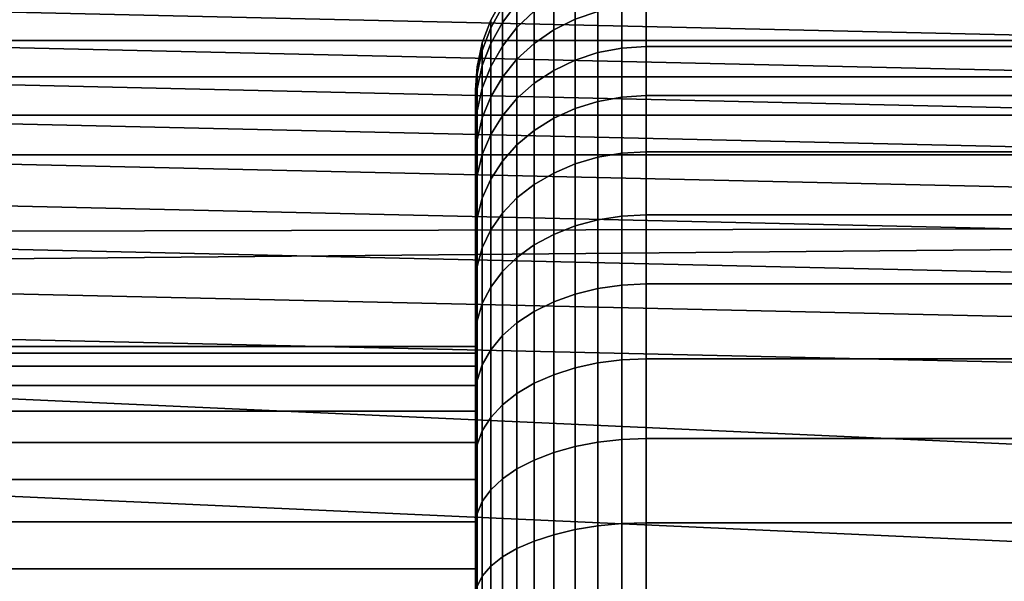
# Model space of a CAD drawing. Header units: metres. Extents: x -22 to 239, y -22 to 22.
# Tile 110 of 256: x 93.38 to 95.68, y 0.95 to 2.26. Entities that reach past the tile are written whole.
import ezdxf

# ---------------------------------------------------------------- set-up
doc = ezdxf.new("R2010")
doc.units = ezdxf.units.M
doc.layers.add('solid_10_151_033_XXX', color=7, linetype='CONTINUOUS')

msp = doc.modelspace()

# ---------------------------------------------------------------- linework, layer by layer
at = {"layer": 'solid_10_151_033_XXX'}
for points in [[(103.233459, 2.680094, 184.834824), (21.332594, 2.677768, 155.025757), (21.39337, 2.138633, 155.135239)], [(103.233459, 2.680094, 184.834824), (21.39337, 2.138633, 155.135239), (21.440228, 1.602083, 155.219513), (103.190552, 1.791428, 184.952713)], [(94.542686, 2.340354, 248.682983), (94.542686, 2.302515, 248.474472), (94.508492, 2.257902, 248.48465), (94.508492, 2.295008, 248.689117)], [(94.542686, 2.302515, 249.525528), (94.542686, 2.340354, 249.317017), (94.508492, 2.295008, 249.310883), (94.508492, 2.257902, 249.51535)], [(94.583061, 2.341923, 248.465469), (94.583061, 2.28458, 248.25769), (94.542686, 2.246137, 248.270187), (94.542686, 2.302515, 248.474472)], [(94.583061, 2.28458, 249.74231), (94.583061, 2.341923, 249.534531), (94.542686, 2.302515, 249.525528), (94.542686, 2.246137, 249.729813)], [(94.678902, 2.343218, 248.238647), (94.678902, 2.265538, 248.031662), (94.628777, 2.240345, 248.042435), (94.628777, 2.317163, 248.247101)], [(94.678902, 2.265538, 249.968338), (94.678902, 2.343218, 249.761353), (94.628777, 2.317163, 249.752899), (94.628777, 2.240345, 249.957565)], [(94.508492, 2.313636, 248.896088), (94.508492, 2.295008, 248.689117), (94.481155, 2.245296, 248.695847), (94.481155, 2.263521, 248.898346)], [(94.508492, 2.313636, 249.103912), (94.508492, 2.313636, 248.896088), (94.481155, 2.263521, 248.898346), (94.481155, 2.263521, 249.101654)], [(94.508492, 2.295008, 249.310883), (94.508492, 2.313636, 249.103912), (94.481155, 2.263521, 249.101654), (94.481155, 2.245296, 249.304153)], [(94.628777, 2.317163, 248.247101), (94.628777, 2.240345, 248.042435), (94.583061, 2.208844, 248.055893), (94.583061, 2.28458, 248.25769)], [(94.628777, 2.240345, 249.957565), (94.628777, 2.317163, 249.752899), (94.583061, 2.28458, 249.74231), (94.583061, 2.208844, 249.944107)], [(96.280121, 2.215581, 150.134369), (92.61956, 2.21558, 148.802032), (92.705879, 2.2968, 148.846939)], [(96.280121, 2.215581, 150.134369), (92.705879, 2.2968, 148.846939), (96.185135, 2.296801, 150.113281)], [(94.508492, 2.295008, 248.689117), (94.508492, 2.257902, 248.48465), (94.481155, 2.208994, 248.495819), (94.481155, 2.245296, 248.695847)], [(94.508492, 2.257902, 249.51535), (94.508492, 2.295008, 249.310883), (94.481155, 2.245296, 249.304153), (94.481155, 2.208994, 249.504181)], [(94.542686, 2.302515, 248.474472), (94.542686, 2.246137, 248.270187), (94.508492, 2.202616, 248.284332), (94.508492, 2.257902, 248.48465)], [(94.542686, 2.246137, 249.729813), (94.542686, 2.302515, 249.525528), (94.508492, 2.257902, 249.51535), (94.508492, 2.202616, 249.715668)], [(94.583061, 2.28458, 248.25769), (94.583061, 2.208844, 248.055893), (94.542686, 2.171675, 248.071777), (94.542686, 2.246137, 248.270187)], [(94.583061, 2.208844, 249.944107), (94.583061, 2.28458, 249.74231), (94.542686, 2.246137, 249.729813), (94.542686, 2.171675, 249.928223)], [(94.73243, 2.283906, 248.023819), (94.73243, 2.187207, 247.823013), (94.678902, 2.169616, 247.832474), (94.678902, 2.265538, 248.031662)], [(94.73243, 2.187207, 250.176987), (94.73243, 2.283906, 249.976181), (94.678902, 2.265538, 249.968338), (94.678902, 2.169616, 250.167526)], [(94.788246, 2.295076, 248.019043), (94.788246, 2.197904, 247.817261), (94.73243, 2.187207, 247.823013), (94.73243, 2.283906, 248.023819)], [(94.788246, 2.197904, 250.182739), (94.788246, 2.295076, 249.980957), (94.73243, 2.283906, 249.976181), (94.73243, 2.187207, 250.176987)], [(94.788246, 2.295076, 249.980957), (94.788246, 2.197904, 250.182739), (94.845177, 2.201489, 250.184677), (94.845177, 2.29882, 249.982559)], [(94.788246, 2.197904, 247.817261), (94.788246, 2.295076, 248.019043), (94.845177, 2.29882, 248.017441), (94.845177, 2.201489, 247.815323)], [(117.945175, 2.201489, 250.184677), (117.945175, 2.29882, 249.982559), (94.845177, 2.29882, 249.982559), (94.845177, 2.201489, 250.184677)], [(117.945175, 2.29882, 248.017441), (117.945175, 2.201489, 247.815323), (94.845177, 2.201489, 247.815323), (94.845177, 2.29882, 248.017441)], [(94.481155, 2.263521, 248.898346), (94.481155, 2.245296, 248.695847), (94.46125, 2.192233, 248.703049), (94.46125, 2.210027, 248.900742)], [(94.481155, 2.263521, 249.101654), (94.481155, 2.263521, 248.898346), (94.46125, 2.210027, 248.900742), (94.46125, 2.210027, 249.099258)], [(94.481155, 2.245296, 249.304153), (94.481155, 2.263521, 249.101654), (94.46125, 2.210027, 249.099258), (94.46125, 2.192233, 249.296951)], [(94.678902, 2.265538, 248.031662), (94.678902, 2.169616, 247.832474), (94.628777, 2.145491, 247.845459), (94.628777, 2.240345, 248.042435)], [(94.678902, 2.169616, 250.167526), (94.678902, 2.265538, 249.968338), (94.628777, 2.240345, 249.957565), (94.628777, 2.145491, 250.154541)], [(94.481155, 2.245296, 248.695847), (94.481155, 2.208994, 248.495819), (94.46125, 2.156789, 248.507721), (94.46125, 2.192233, 248.703049)], [(94.481155, 2.208994, 249.504181), (94.481155, 2.245296, 249.304153), (94.46125, 2.192233, 249.296951), (94.46125, 2.156789, 249.492279)], [(94.508492, 2.257902, 248.48465), (94.508492, 2.202616, 248.284332), (94.481155, 2.154906, 248.299835), (94.481155, 2.208994, 248.495819)], [(94.508492, 2.202616, 249.715668), (94.508492, 2.257902, 249.51535), (94.481155, 2.208994, 249.504181), (94.481155, 2.154906, 249.700165)], [(94.542686, 2.246137, 248.270187), (94.542686, 2.171675, 248.071777), (94.508492, 2.129597, 248.089767), (94.508492, 2.202616, 248.284332)], [(94.542686, 2.171675, 249.928223), (94.542686, 2.246137, 249.729813), (94.508492, 2.202616, 249.715668), (94.508492, 2.129597, 249.910233)], [(94.628777, 2.240345, 248.042435), (94.628777, 2.145491, 247.845459), (94.583061, 2.115323, 247.861694), (94.583061, 2.208844, 248.055893)], [(94.628777, 2.145491, 250.154541), (94.628777, 2.240345, 249.957565), (94.583061, 2.208844, 249.944107), (94.583061, 2.115323, 250.138306)], [(96.371841, 2.130281, 150.154114), (92.536606, 2.13028, 148.758209), (92.61956, 2.21558, 148.802032)], [(96.371841, 2.130281, 150.154114), (92.61956, 2.21558, 148.802032), (96.280121, 2.215581, 150.134369)], [(94.46125, 2.210027, 248.900742), (94.46125, 2.192233, 248.703049), (94.449173, 2.136901, 248.710541), (94.449173, 2.154246, 248.903259)], [(94.46125, 2.210027, 249.099258), (94.46125, 2.210027, 248.900742), (94.449173, 2.154246, 248.903259), (94.449173, 2.154246, 249.096741)], [(94.46125, 2.192233, 249.296951), (94.46125, 2.210027, 249.099258), (94.449173, 2.154246, 249.096741), (94.449173, 2.136901, 249.289459)], [(94.46125, 2.192233, 248.703049), (94.46125, 2.156789, 248.507721), (94.449173, 2.102351, 248.520157), (94.449173, 2.136901, 248.710541)], [(94.46125, 2.156789, 249.492279), (94.46125, 2.192233, 249.296951), (94.449173, 2.136901, 249.289459), (94.449173, 2.102351, 249.479843)], [(94.481155, 2.208994, 248.495819), (94.481155, 2.154906, 248.299835), (94.46125, 2.103979, 248.316376), (94.46125, 2.156789, 248.507721)], [(94.481155, 2.154906, 249.700165), (94.481155, 2.208994, 249.504181), (94.46125, 2.156789, 249.492279), (94.46125, 2.103979, 249.683624)], [(94.508492, 2.202616, 248.284332), (94.508492, 2.129597, 248.089767), (94.481155, 2.083468, 248.109482), (94.481155, 2.154906, 248.299835)], [(94.508492, 2.129597, 249.910233), (94.508492, 2.202616, 249.715668), (94.481155, 2.154906, 249.700165), (94.481155, 2.083468, 249.890518)], [(94.583061, 2.208844, 248.055893), (94.583061, 2.115323, 247.861694), (94.542686, 2.079727, 247.880844), (94.542686, 2.171675, 248.071777)], [(94.583061, 2.115323, 250.138306), (94.583061, 2.208844, 249.944107), (94.542686, 2.171675, 249.928223), (94.542686, 2.079727, 250.119156)], [(94.788246, 2.197904, 247.817261), (94.788246, 2.083035, 247.625), (94.73243, 2.072897, 247.631699), (94.73243, 2.187207, 247.823013)], [(94.788246, 2.083035, 250.375), (94.788246, 2.197904, 250.182739), (94.73243, 2.187207, 250.176987), (94.73243, 2.072897, 250.368301)], [(94.788246, 2.197904, 250.182739), (94.788246, 2.083035, 250.375), (94.845177, 2.086433, 250.377243), (94.845177, 2.201489, 250.184677)], [(94.788246, 2.083035, 247.625), (94.788246, 2.197904, 247.817261), (94.845177, 2.201489, 247.815323), (94.845177, 2.086433, 247.622757)], [(117.945175, 2.086433, 250.377243), (117.945175, 2.201489, 250.184677), (94.845177, 2.201489, 250.184677), (94.845177, 2.086433, 250.377243)], [(117.945175, 2.201489, 247.815323), (117.945175, 2.086433, 247.622757), (94.845177, 2.086433, 247.622757), (94.845177, 2.201489, 247.815323)], [(94.542686, 2.171675, 248.071777), (94.542686, 2.079727, 247.880844), (94.508492, 2.039431, 247.902542), (94.508492, 2.129597, 248.089767)], [(94.542686, 2.079727, 250.119156), (94.542686, 2.171675, 249.928223), (94.508492, 2.129597, 249.910233), (94.508492, 2.039431, 250.097458)], [(94.678902, 2.169616, 247.832474), (94.678902, 2.056226, 247.6427), (94.628777, 2.033362, 247.657791), (94.628777, 2.145491, 247.845459)], [(94.678902, 2.056226, 250.3573), (94.678902, 2.169616, 250.167526), (94.628777, 2.145491, 250.154541), (94.628777, 2.033362, 250.342209)], [(94.73243, 2.187207, 247.823013), (94.73243, 2.072897, 247.631699), (94.678902, 2.056226, 247.6427), (94.678902, 2.169616, 247.832474)], [(94.73243, 2.072897, 250.368301), (94.73243, 2.187207, 250.176987), (94.678902, 2.169616, 250.167526), (94.678902, 2.056226, 250.3573)], [(94.449173, 2.154246, 248.903259), (94.449173, 2.136901, 248.710541), (94.445175, 2.091028, 248.806091), (94.445175, 2.097754, 248.902924)], [(94.449173, 2.154246, 248.903259), (94.445175, 2.097754, 248.902924), (94.445175, 2.1, 249)], [(94.449173, 2.154246, 249.096741), (94.445175, 2.1, 249), (94.445175, 2.097755, 249.097061)], [(94.449173, 2.154246, 249.096741), (94.449173, 2.154246, 248.903259), (94.445175, 2.1, 249)], [(94.449173, 2.154246, 249.096741), (94.445175, 2.097755, 249.097061), (94.445175, 2.091029, 249.193893)], [(94.449173, 2.136901, 249.289459), (94.449173, 2.154246, 249.096741), (94.445175, 2.091029, 249.193893)], [(94.46125, 2.156789, 248.507721), (94.46125, 2.103979, 248.316376), (94.449173, 2.050874, 248.333633), (94.449173, 2.102351, 248.520157)], [(94.46125, 2.103979, 249.683624), (94.46125, 2.156789, 249.492279), (94.449173, 2.102351, 249.479843), (94.449173, 2.050874, 249.666367)], [(94.481155, 2.154906, 248.299835), (94.481155, 2.083468, 248.109482), (94.46125, 2.03423, 248.130524), (94.46125, 2.103979, 248.316376)], [(94.481155, 2.083468, 249.890518), (94.481155, 2.154906, 249.700165), (94.46125, 2.103979, 249.683624), (94.46125, 2.03423, 249.869476)], [(94.628777, 2.145491, 247.845459), (94.628777, 2.033362, 247.657791), (94.583061, 2.00477, 247.676666), (94.583061, 2.115323, 247.861694)], [(94.628777, 2.033362, 250.342209), (94.628777, 2.145491, 250.154541), (94.583061, 2.115323, 250.138306), (94.583061, 2.00477, 250.323334)], [(96.460167, 2.040992, 150.172562), (92.457092, 2.040991, 148.715561), (92.536606, 2.13028, 148.758209)], [(96.460167, 2.040992, 150.172562), (92.536606, 2.13028, 148.758209), (96.371841, 2.130281, 150.154114)], [(94.449173, 2.136901, 248.710541), (94.449173, 2.102351, 248.520157), (94.445175, 2.064187, 248.613831), (94.445175, 2.07983, 248.709641)], [(94.449173, 2.136901, 248.710541), (94.445175, 2.07983, 248.709641), (94.445175, 2.091028, 248.806091)], [(94.449173, 2.136901, 249.289459), (94.445175, 2.091029, 249.193893), (94.445175, 2.079831, 249.290344)], [(94.449173, 2.136901, 249.289459), (94.445175, 2.079831, 249.290344), (94.445175, 2.064188, 249.386154)], [(94.449173, 2.102351, 249.479843), (94.449173, 2.136901, 249.289459), (94.445175, 2.064188, 249.386154)], [(94.508492, 2.129597, 248.089767), (94.508492, 2.039431, 247.902542), (94.481155, 1.995255, 247.9263), (94.481155, 2.083468, 248.109482)], [(94.508492, 2.039431, 250.097458), (94.508492, 2.129597, 249.910233), (94.481155, 2.083468, 249.890518), (94.481155, 1.995255, 250.0737)], [(94.449173, 2.102351, 248.520157), (94.449173, 2.050874, 248.333633), (94.445175, 2.01971, 248.424866), (94.445175, 2.044137, 248.51886)], [(94.449173, 2.102351, 248.520157), (94.445175, 2.044137, 248.51886), (94.445175, 2.064187, 248.613831)], [(94.449173, 2.102351, 249.479843), (94.445175, 2.064188, 249.386154), (94.445175, 2.04414, 249.48114)], [(94.449173, 2.102351, 249.479843), (94.445175, 2.04414, 249.48114), (94.445175, 2.019712, 249.575119)], [(94.449173, 2.050874, 249.666367), (94.449173, 2.102351, 249.479843), (94.445175, 2.019712, 249.575119)], [(94.445175, 2.097755, 249.097061), (94.445175, 2.1, 249), (94.445175, 2.097754, 248.902924)], [(94.46125, 2.103979, 248.316376), (94.46125, 2.03423, 248.130524), (94.449173, 1.982885, 248.152481), (94.449173, 2.050874, 248.333633)], [(94.46125, 2.03423, 249.869476), (94.46125, 2.103979, 249.683624), (94.449173, 2.050874, 249.666367), (94.449173, 1.982885, 249.847519)], [(94.583061, 2.115323, 247.861694), (94.583061, 2.00477, 247.676666), (94.542686, 1.971035, 247.698929), (94.542686, 2.079727, 247.880844)], [(94.583061, 2.00477, 250.323334), (94.583061, 2.115323, 250.138306), (94.542686, 2.079727, 250.119156), (94.542686, 1.971035, 250.301071)], [(94.445175, 2.097755, 249.097061), (94.445175, 2.097754, 248.902924), (94.445175, 2.091028, 248.806091)], [(94.445175, 2.091029, 249.193893), (94.445175, 2.097755, 249.097061), (94.445175, 2.091028, 248.806091)], [(94.445175, 2.091029, 249.193893), (94.445175, 2.091028, 248.806091), (94.445175, 2.07983, 248.709641)], [(94.445175, 2.079831, 249.290344), (94.445175, 2.091029, 249.193893), (94.445175, 2.07983, 248.709641)], [(94.445175, 2.079831, 249.290344), (94.445175, 2.07983, 248.709641), (94.445175, 2.064187, 248.613831)], [(94.445175, 2.064188, 249.386154), (94.445175, 2.079831, 249.290344), (94.445175, 2.064187, 248.613831)], [(94.481155, 2.083468, 248.109482), (94.481155, 1.995255, 247.9263), (94.46125, 1.948101, 247.951675), (94.46125, 2.03423, 248.130524)], [(94.481155, 1.995255, 250.0737), (94.481155, 2.083468, 249.890518), (94.46125, 2.03423, 249.869476), (94.46125, 1.948101, 250.048325)], [(94.542686, 2.079727, 247.880844), (94.542686, 1.971035, 247.698929), (94.508492, 1.932845, 247.724136), (94.508492, 2.039431, 247.902542)], [(94.542686, 1.971035, 250.301071), (94.542686, 2.079727, 250.119156), (94.508492, 2.039431, 250.097458), (94.508492, 1.932845, 250.275864)], [(94.788246, 2.083035, 247.625), (94.788246, 1.951396, 247.443817), (94.73243, 1.941898, 247.451385), (94.73243, 2.072897, 247.631699)], [(94.788246, 1.951396, 250.556183), (94.788246, 2.083035, 250.375), (94.73243, 2.072897, 250.368301), (94.73243, 1.941898, 250.548615)], [(94.788246, 2.083035, 250.375), (94.788246, 1.951396, 250.556183), (94.845177, 1.954579, 250.558731), (94.845177, 2.086433, 250.377243)], [(94.788246, 1.951396, 247.443817), (94.788246, 2.083035, 247.625), (94.845177, 2.086433, 247.622757), (94.845177, 1.954579, 247.441269)], [(117.945175, 1.954579, 250.558731), (117.945175, 2.086433, 250.377243), (94.845177, 2.086433, 250.377243), (94.845177, 1.954579, 250.558731)], [(117.945175, 2.086433, 247.622757), (117.945175, 1.954579, 247.441269), (94.845177, 1.954579, 247.441269), (94.845177, 2.086433, 247.622757)], [(94.445175, 2.064188, 249.386154), (94.445175, 2.064187, 248.613831), (94.445175, 2.044137, 248.51886)], [(94.445175, 2.04414, 249.48114), (94.445175, 2.064188, 249.386154), (94.445175, 2.044137, 248.51886)], [(94.678902, 2.056226, 247.6427), (94.678902, 1.926281, 247.463837), (94.628777, 1.904861, 247.480927), (94.628777, 2.033362, 247.657791)], [(94.678902, 1.926281, 250.536163), (94.678902, 2.056226, 250.3573), (94.628777, 2.033362, 250.342209), (94.628777, 1.904861, 250.519073)], [(94.73243, 2.072897, 247.631699), (94.73243, 1.941898, 247.451385), (94.678902, 1.926281, 247.463837), (94.678902, 2.056226, 247.6427)], [(94.73243, 1.941898, 250.548615), (94.73243, 2.072897, 250.368301), (94.678902, 2.056226, 250.3573), (94.678902, 1.926281, 250.536163)], [(96.544823, 1.947928, 150.189743), (92.381195, 1.947927, 148.674316), (92.457092, 2.040991, 148.715561)], [(96.544823, 1.947928, 150.189743), (92.457092, 2.040991, 148.715561), (96.460167, 2.040992, 150.172562)], [(94.449173, 2.050874, 248.333633), (94.449173, 1.982885, 248.152481), (94.445175, 1.957984, 248.24086), (94.445175, 1.990972, 248.332153)], [(94.449173, 2.050874, 248.333633), (94.445175, 1.990972, 248.332153), (94.445175, 2.01971, 248.424866)], [(94.449173, 2.050874, 249.666367), (94.445175, 2.019712, 249.575119), (94.445175, 1.990975, 249.667847)], [(94.449173, 2.050874, 249.666367), (94.445175, 1.990975, 249.667847), (94.445175, 1.957987, 249.75914)], [(94.449173, 1.982885, 249.847519), (94.449173, 2.050874, 249.666367), (94.445175, 1.957987, 249.75914)], [(94.445175, 2.04414, 249.48114), (94.445175, 2.044137, 248.51886), (94.445175, 2.01971, 248.424866)], [(94.445175, 2.019712, 249.575119), (94.445175, 2.04414, 249.48114), (94.445175, 2.01971, 248.424866)], [(94.46125, 2.03423, 248.130524), (94.46125, 1.948101, 247.951675), (94.449173, 1.898931, 247.978134), (94.449173, 1.982885, 248.152481)], [(94.46125, 1.948101, 250.048325), (94.46125, 2.03423, 249.869476), (94.449173, 1.982885, 249.847519), (94.449173, 1.898931, 250.021866)], [(94.508492, 2.039431, 247.902542), (94.508492, 1.932845, 247.724136), (94.481155, 1.890978, 247.75177), (94.481155, 1.995255, 247.9263)], [(94.508492, 1.932845, 250.275864), (94.508492, 2.039431, 250.097458), (94.481155, 1.995255, 250.0737), (94.481155, 1.890978, 250.24823)], [(94.628777, 2.033362, 247.657791), (94.628777, 1.904861, 247.480927), (94.583061, 1.878077, 247.502289), (94.583061, 2.00477, 247.676666)], [(94.628777, 1.904861, 250.519073), (94.628777, 2.033362, 250.342209), (94.583061, 2.00477, 250.323334), (94.583061, 1.878077, 250.497711)], [(94.445175, 2.019712, 249.575119), (94.445175, 2.01971, 248.424866), (94.445175, 1.990972, 248.332153)], [(94.445175, 1.990975, 249.667847), (94.445175, 2.019712, 249.575119), (94.445175, 1.990972, 248.332153)], [(94.445175, 1.990975, 249.667847), (94.445175, 1.990972, 248.332153), (94.445175, 1.957984, 248.24086)], [(94.445175, 1.957987, 249.75914), (94.445175, 1.990975, 249.667847), (94.445175, 1.957984, 248.24086)], [(94.481155, 1.995255, 247.9263), (94.481155, 1.890978, 247.75177), (94.46125, 1.846288, 247.781281), (94.46125, 1.948101, 247.951675)], [(94.481155, 1.890978, 250.24823), (94.481155, 1.995255, 250.0737), (94.46125, 1.948101, 250.048325), (94.46125, 1.846288, 250.218719)], [(94.583061, 2.00477, 247.676666), (94.583061, 1.878077, 247.502289), (94.542686, 1.846474, 247.527481), (94.542686, 1.971035, 247.698929)], [(94.583061, 1.878077, 250.497711), (94.583061, 2.00477, 250.323334), (94.542686, 1.971035, 250.301071), (94.542686, 1.846474, 250.472519)], [(94.449173, 1.982885, 248.152481), (94.449173, 1.898931, 247.978134), (94.445175, 1.879516, 248.063293), (94.445175, 1.920795, 248.151154)], [(94.449173, 1.982885, 248.152481), (94.445175, 1.920795, 248.151154), (94.445175, 1.957984, 248.24086)], [(94.449173, 1.982885, 249.847519), (94.445175, 1.957987, 249.75914), (94.445175, 1.920799, 249.848846)], [(94.449173, 1.982885, 249.847519), (94.445175, 1.920799, 249.848846), (94.445175, 1.87952, 249.936691)], [(94.449173, 1.898931, 250.021866), (94.449173, 1.982885, 249.847519), (94.445175, 1.87952, 249.936691)], [(94.542686, 1.971035, 247.698929), (94.542686, 1.846474, 247.527481), (94.508492, 1.810697, 247.556015), (94.508492, 1.932845, 247.724136)], [(94.542686, 1.846474, 250.472519), (94.542686, 1.971035, 250.301071), (94.508492, 1.932845, 250.275864), (94.508492, 1.810697, 250.443985)], [(96.702133, 1.751564, 150.220352), (92.309097, 1.851335, 148.634598), (92.381195, 1.947927, 148.674316), (96.625572, 1.851335, 150.205673)], [(96.625572, 1.851335, 150.205673), (92.381195, 1.947927, 148.674316), (96.544823, 1.947928, 150.189743)], [(94.445175, 1.957987, 249.75914), (94.445175, 1.957984, 248.24086), (94.445175, 1.920795, 248.151154)], [(94.445175, 1.920799, 249.848846), (94.445175, 1.957987, 249.75914), (94.445175, 1.920795, 248.151154)], [(94.46125, 1.948101, 247.951675), (94.46125, 1.846288, 247.781281), (94.449173, 1.799688, 247.812042), (94.449173, 1.898931, 247.978134)], [(94.46125, 1.846288, 250.218719), (94.46125, 1.948101, 250.048325), (94.449173, 1.898931, 250.021866), (94.449173, 1.799688, 250.187958)], [(94.73243, 1.941898, 247.451385), (94.73243, 1.795264, 247.283554), (94.678902, 1.780826, 247.297363), (94.678902, 1.926281, 247.463837)], [(94.73243, 1.795264, 250.716446), (94.73243, 1.941898, 250.548615), (94.678902, 1.926281, 250.536163), (94.678902, 1.780826, 250.702637)], [(94.788246, 1.951396, 247.443817), (94.788246, 1.804044, 247.275162), (94.73243, 1.795264, 247.283554), (94.73243, 1.941898, 247.451385)], [(94.788246, 1.804044, 250.724838), (94.788246, 1.951396, 250.556183), (94.73243, 1.941898, 250.548615), (94.73243, 1.795264, 250.716446)], [(94.788246, 1.951396, 250.556183), (94.788246, 1.804044, 250.724838), (94.845177, 1.806988, 250.727661), (94.845177, 1.954579, 250.558731)], [(94.788246, 1.804044, 247.275162), (94.788246, 1.951396, 247.443817), (94.845177, 1.954579, 247.441269), (94.845177, 1.806988, 247.272339)], [(117.945175, 1.806987, 250.727661), (117.945175, 1.954579, 250.558731), (94.845177, 1.954579, 250.558731), (94.845177, 1.806988, 250.727661)], [(117.945175, 1.954579, 247.441269), (117.945175, 1.806987, 247.272339), (94.845177, 1.806988, 247.272339), (94.845177, 1.954579, 247.441269)], [(94.445175, 1.920799, 249.848846), (94.445175, 1.920795, 248.151154), (94.445175, 1.879516, 248.063293)], [(94.445175, 1.87952, 249.936691), (94.445175, 1.920799, 249.848846), (94.445175, 1.879516, 248.063293)], [(94.508492, 1.932845, 247.724136), (94.508492, 1.810697, 247.556015), (94.481155, 1.771476, 247.587296), (94.481155, 1.890978, 247.75177)], [(94.508492, 1.810697, 250.443985), (94.508492, 1.932845, 250.275864), (94.481155, 1.890978, 250.24823), (94.481155, 1.771476, 250.412704)], [(94.678902, 1.926281, 247.463837), (94.678902, 1.780826, 247.297363), (94.628777, 1.761024, 247.316284), (94.628777, 1.904861, 247.480927)], [(94.678902, 1.780826, 250.702637), (94.678902, 1.926281, 250.536163), (94.628777, 1.904861, 250.519073), (94.628777, 1.761024, 250.683716)], [(94.449173, 1.898931, 247.978134), (94.449173, 1.799688, 247.812042), (94.445175, 1.784984, 247.893738), (94.445175, 1.834218, 247.977432)], [(94.449173, 1.898931, 247.978134), (94.445175, 1.834218, 247.977432), (94.445175, 1.879516, 248.063293)], [(94.449173, 1.898931, 250.021866), (94.445175, 1.87952, 249.936691), (94.445175, 1.834223, 250.022552)], [(94.449173, 1.898931, 250.021866), (94.445175, 1.834223, 250.022552), (94.445175, 1.784989, 250.106262)], [(94.449173, 1.799688, 250.187958), (94.449173, 1.898931, 250.021866), (94.445175, 1.784989, 250.106262)], [(94.628777, 1.904861, 247.480927), (94.628777, 1.761024, 247.316284), (94.583061, 1.736262, 247.339966), (94.583061, 1.878077, 247.502289)], [(94.628777, 1.761024, 250.683716), (94.628777, 1.904861, 250.519073), (94.583061, 1.878077, 250.497711), (94.583061, 1.736262, 250.660034)], [(94.445175, 1.834223, 250.022552), (94.445175, 1.87952, 249.936691), (94.445175, 1.879516, 248.063293)], [(94.445175, 1.834223, 250.022552), (94.445175, 1.879516, 248.063293), (94.445175, 1.834218, 247.977432)], [(94.481155, 1.890978, 247.75177), (94.481155, 1.771476, 247.587296), (94.46125, 1.72961, 247.620682), (94.46125, 1.846288, 247.781281)], [(94.481155, 1.771476, 250.412704), (94.481155, 1.890978, 250.24823), (94.46125, 1.846288, 250.218719), (94.46125, 1.72961, 250.379318)], [(94.583061, 1.878077, 247.502289), (94.583061, 1.736262, 247.339966), (94.542686, 1.707045, 247.367905), (94.542686, 1.846474, 247.527481)], [(94.583061, 1.736262, 250.660034), (94.583061, 1.878077, 250.497711), (94.542686, 1.846474, 250.472519), (94.542686, 1.707045, 250.632095)], [(96.774475, 1.648646, 150.233871), (92.241013, 1.751563, 148.596634), (92.309097, 1.851335, 148.634598), (96.702133, 1.751564, 150.220352)], [(94.46125, 1.846288, 247.781281), (94.46125, 1.72961, 247.620682), (94.449173, 1.685955, 247.655502), (94.449173, 1.799688, 247.812042)], [(94.46125, 1.72961, 250.379318), (94.46125, 1.846288, 250.218719), (94.449173, 1.799688, 250.187958), (94.449173, 1.685955, 250.344498)], [(94.542686, 1.846474, 247.527481), (94.542686, 1.707045, 247.367905), (94.508492, 1.67397, 247.399521), (94.508492, 1.810697, 247.556015)], [(94.542686, 1.707045, 250.632095), (94.542686, 1.846474, 250.472519), (94.508492, 1.810697, 250.443985), (94.508492, 1.67397, 250.600479)], [(94.445175, 1.784989, 250.106262), (94.445175, 1.834223, 250.022552), (94.445175, 1.834218, 247.977432)], [(94.445175, 1.784989, 250.106262), (94.445175, 1.834218, 247.977432), (94.445175, 1.784984, 247.893738)], [(94.449173, 1.799688, 247.812042), (94.449173, 1.685955, 247.655502), (94.445175, 1.675221, 247.733658), (94.445175, 1.731956, 247.812424)], [(94.449173, 1.799688, 247.812042), (94.445175, 1.731956, 247.812424), (94.445175, 1.784984, 247.893738)], [(94.449173, 1.799688, 250.187958), (94.445175, 1.784989, 250.106262), (94.445175, 1.731961, 250.187561)], [(94.449173, 1.799688, 250.187958), (94.445175, 1.731961, 250.187561), (94.445175, 1.675227, 250.266342)], [(94.449173, 1.685955, 250.344498), (94.449173, 1.799688, 250.187958), (94.445175, 1.675227, 250.266342)], [(94.508492, 1.810697, 247.556015), (94.508492, 1.67397, 247.399521), (94.481155, 1.63771, 247.434189), (94.481155, 1.771476, 247.587296)], [(94.508492, 1.67397, 250.600479), (94.508492, 1.810697, 250.443985), (94.481155, 1.771476, 250.412704), (94.481155, 1.63771, 250.565811)], [(94.788246, 1.804044, 247.275162), (94.788246, 1.642168, 247.120392), (94.73243, 1.634176, 247.129532), (94.73243, 1.795264, 247.283554)], [(94.788246, 1.642168, 250.879608), (94.788246, 1.804044, 250.724838), (94.73243, 1.795264, 250.716446), (94.73243, 1.634176, 250.870468)], [(94.788246, 1.804044, 250.724838), (94.788246, 1.642168, 250.879608), (94.845177, 1.644847, 250.882675), (94.845177, 1.806988, 250.727661)], [(94.788246, 1.642168, 247.120392), (94.788246, 1.804044, 247.275162), (94.845177, 1.806988, 247.272339), (94.845177, 1.644847, 247.117325)], [(117.945175, 1.644847, 250.882675), (117.945175, 1.806987, 250.727661), (94.845177, 1.806988, 250.727661), (94.845177, 1.644847, 250.882675)], [(117.945175, 1.806987, 247.272339), (117.945175, 1.644847, 247.117325), (94.845177, 1.644847, 247.117325), (94.845177, 1.806988, 247.272339)], [(103.190552, 1.791428, 184.952713), (21.440228, 1.602083, 155.219513), (21.473505, 1.06703, 155.279297)], [(103.190552, 1.791428, 184.952713), (21.473505, 1.06703, 155.279297), (21.493393, 0.532946, 155.314987), (103.164757, 0.897125, 185.02359)], [(94.445175, 1.731961, 250.187561), (94.445175, 1.784989, 250.106262), (94.445175, 1.784984, 247.893738)], [(94.445175, 1.731961, 250.187561), (94.445175, 1.784984, 247.893738), (94.445175, 1.731956, 247.812424)], [(94.678902, 1.780826, 247.297363), (94.678902, 1.621033, 247.144577), (94.628777, 1.603008, 247.165207), (94.628777, 1.761024, 247.316284)], [(94.678902, 1.621033, 250.855423), (94.678902, 1.780826, 250.702637), (94.628777, 1.761024, 250.683716), (94.628777, 1.603008, 250.834793)], [(94.73243, 1.795264, 247.283554), (94.73243, 1.634176, 247.129532), (94.678902, 1.621033, 247.144577), (94.678902, 1.780826, 247.297363)], [(94.73243, 1.634176, 250.870468), (94.73243, 1.795264, 250.716446), (94.678902, 1.780826, 250.702637), (94.678902, 1.621033, 250.855423)], [(94.481155, 1.771476, 247.587296), (94.481155, 1.63771, 247.434189), (94.46125, 1.599006, 247.471191), (94.46125, 1.72961, 247.620682)], [(94.481155, 1.63771, 250.565811), (94.481155, 1.771476, 250.412704), (94.46125, 1.72961, 250.379318), (94.46125, 1.599006, 250.528809)], [(94.628777, 1.761024, 247.316284), (94.628777, 1.603008, 247.165207), (94.583061, 1.580468, 247.19101), (94.583061, 1.736262, 247.339966)], [(94.628777, 1.603008, 250.834793), (94.628777, 1.761024, 250.683716), (94.583061, 1.736262, 250.660034), (94.583061, 1.580468, 250.80899)], [(96.842468, 1.542751, 150.246246), (92.176903, 1.648645, 148.560501), (92.241013, 1.751563, 148.596634), (96.774475, 1.648646, 150.233871)], [(94.445175, 1.675227, 250.266342), (94.445175, 1.731961, 250.187561), (94.445175, 1.731956, 247.812424)], [(94.445175, 1.675227, 250.266342), (94.445175, 1.731956, 247.812424), (94.445175, 1.675221, 247.733658)], [(94.583061, 1.736262, 247.339966), (94.583061, 1.580468, 247.19101), (94.542686, 1.553873, 247.221451), (94.542686, 1.707045, 247.367905)], [(94.583061, 1.580468, 250.80899), (94.583061, 1.736262, 250.660034), (94.542686, 1.707045, 250.632095), (94.542686, 1.553873, 250.778549)], [(94.46125, 1.72961, 247.620682), (94.46125, 1.599006, 247.471191), (94.449173, 1.558647, 247.509781), (94.449173, 1.685955, 247.655502)], [(94.46125, 1.599006, 250.528809), (94.46125, 1.72961, 250.379318), (94.449173, 1.685955, 250.344498), (94.449173, 1.558647, 250.490219)], [(94.542686, 1.707045, 247.367905), (94.542686, 1.553873, 247.221451), (94.508492, 1.523765, 247.255905), (94.508492, 1.67397, 247.399521)], [(94.542686, 1.553873, 250.778549), (94.542686, 1.707045, 250.632095), (94.508492, 1.67397, 250.600479), (94.508492, 1.523765, 250.744095)], [(94.449173, 1.685955, 247.655502), (94.449173, 1.558647, 247.509781), (94.445175, 1.551143, 247.584396), (94.445175, 1.614896, 247.657578)], [(94.449173, 1.685955, 247.655502), (94.445175, 1.614896, 247.657578), (94.445175, 1.675221, 247.733658)], [(94.449173, 1.685955, 250.344498), (94.445175, 1.675227, 250.266342), (94.445175, 1.614902, 250.342422)], [(94.449173, 1.685955, 250.344498), (94.445175, 1.614902, 250.342422), (94.445175, 1.55115, 250.415604)], [(94.449173, 1.558647, 250.490219), (94.449173, 1.685955, 250.344498), (94.445175, 1.55115, 250.415604)], [(94.445175, 1.614902, 250.342422), (94.445175, 1.675227, 250.266342), (94.445175, 1.675221, 247.733658)], [(94.445175, 1.614902, 250.342422), (94.445175, 1.675221, 247.733658), (94.445175, 1.614896, 247.657578)], [(94.508492, 1.67397, 247.399521), (94.508492, 1.523765, 247.255905), (94.481155, 1.490759, 247.293686), (94.481155, 1.63771, 247.434189)], [(94.508492, 1.523765, 250.744095), (94.508492, 1.67397, 250.600479), (94.481155, 1.63771, 250.565811), (94.481155, 1.490759, 250.706314)], [(96.90596, 1.434096, 150.257523), (92.116867, 1.542751, 148.52626), (92.176903, 1.648645, 148.560501), (96.842468, 1.542751, 150.246246)], [(94.788246, 1.642168, 247.120392), (94.788246, 1.46707, 246.980759), (94.73243, 1.45993, 246.990585), (94.73243, 1.634176, 247.129532)], [(94.788246, 1.46707, 251.019241), (94.788246, 1.642168, 250.879608), (94.73243, 1.634176, 250.870468), (94.73243, 1.45993, 251.009415)], [(94.788246, 1.642168, 250.879608), (94.788246, 1.46707, 251.019241), (94.845177, 1.469464, 251.022537), (94.845177, 1.644847, 250.882675)], [(94.788246, 1.46707, 246.980759), (94.788246, 1.642168, 247.120392), (94.845177, 1.644847, 247.117325), (94.845177, 1.469464, 246.977463)], [(117.945175, 1.469463, 251.022537), (117.945175, 1.644847, 250.882675), (94.845177, 1.644847, 250.882675), (94.845177, 1.469464, 251.022537)], [(117.945175, 1.644847, 247.117325), (117.945175, 1.469463, 246.977463), (94.845177, 1.469464, 246.977463), (94.845177, 1.644847, 247.117325)], [(94.445175, 1.55115, 250.415604), (94.445175, 1.614902, 250.342422), (94.445175, 1.614896, 247.657578)], [(94.445175, 1.614896, 247.657578), (94.445175, 1.551143, 247.584396), (94.445175, 1.498073, 248.924011), (94.445175, 1.55115, 250.415604)], [(94.481155, 1.63771, 247.434189), (94.481155, 1.490759, 247.293686), (94.46125, 1.455528, 247.334015), (94.46125, 1.599006, 247.471191)], [(94.481155, 1.490759, 250.706314), (94.481155, 1.63771, 250.565811), (94.46125, 1.599006, 250.528809), (94.46125, 1.455528, 250.665985)], [(94.678902, 1.621033, 247.144577), (94.678902, 1.448188, 247.006744), (94.628777, 1.432085, 247.0289), (94.628777, 1.603008, 247.165207)], [(94.678902, 1.448188, 250.993256), (94.678902, 1.621033, 250.855423), (94.628777, 1.603008, 250.834793), (94.628777, 1.432085, 250.9711)], [(94.73243, 1.634176, 247.129532), (94.73243, 1.45993, 246.990585), (94.678902, 1.448188, 247.006744), (94.678902, 1.621033, 247.144577)], [(94.73243, 1.45993, 251.009415), (94.73243, 1.634176, 250.870468), (94.678902, 1.621033, 250.855423), (94.678902, 1.448188, 250.993256)], [(94.46125, 1.599006, 247.471191), (94.46125, 1.455528, 247.334015), (94.449173, 1.41879, 247.376068), (94.449173, 1.558647, 247.509781)], [(94.46125, 1.455528, 250.665985), (94.46125, 1.599006, 250.528809), (94.449173, 1.558647, 250.490219), (94.449173, 1.41879, 250.623932)], [(94.628777, 1.603008, 247.165207), (94.628777, 1.432085, 247.0289), (94.583061, 1.411948, 247.056625), (94.583061, 1.580468, 247.19101)], [(94.628777, 1.432085, 250.9711), (94.628777, 1.603008, 250.834793), (94.583061, 1.580468, 250.80899), (94.583061, 1.411948, 250.943375)], [(94.583061, 1.580468, 247.19101), (94.583061, 1.411948, 247.056625), (94.542686, 1.388189, 247.089325), (94.542686, 1.553873, 247.221451)], [(94.583061, 1.411948, 250.943375), (94.583061, 1.580468, 250.80899), (94.542686, 1.553873, 250.778549), (94.542686, 1.388189, 250.910675)], [(94.449173, 1.558647, 247.509781), (94.445175, 1.484055, 247.514206), (94.445175, 1.551143, 247.584396)], [(94.449173, 1.558647, 247.509781), (94.449173, 1.41879, 247.376068), (94.445175, 1.484055, 247.514206)], [(94.449173, 1.558647, 250.490219), (94.445175, 1.55115, 250.415604), (94.445175, 1.484062, 250.485779)], [(94.449173, 1.41879, 250.623932), (94.449173, 1.558647, 250.490219), (94.445175, 1.484062, 250.485779), (94.445175, 1.413792, 250.552795)], [(94.445175, 1.55115, 250.415604), (94.445175, 1.498073, 248.924011), (94.445175, 1.498073, 249.075989)], [(94.445175, 1.55115, 250.415604), (94.445175, 1.498073, 249.075989), (94.445175, 1.482703, 249.227142), (94.445175, 1.484062, 250.485779)], [(94.445175, 1.551143, 247.584396), (94.445175, 1.484055, 247.514206), (94.445175, 1.482703, 248.772858), (94.445175, 1.498073, 248.924011)], [(94.542686, 1.553873, 247.221451), (94.542686, 1.388189, 247.089325), (94.508492, 1.361292, 247.126343), (94.508492, 1.523765, 247.255905)], [(94.542686, 1.388189, 250.910675), (94.542686, 1.553873, 250.778549), (94.508492, 1.523765, 250.744095), (94.508492, 1.361292, 250.873657)], [(97.018677, 1.209843, 150.276886), (92.060982, 1.434095, 148.494095), (92.116867, 1.542751, 148.52626), (96.90596, 1.434096, 150.257523)], [(94.508492, 1.523765, 247.255905), (94.508492, 1.361292, 247.126343), (94.481155, 1.331805, 247.166931), (94.481155, 1.490759, 247.293686)], [(94.508492, 1.361292, 250.873657), (94.508492, 1.523765, 250.744095), (94.481155, 1.490759, 250.706314), (94.481155, 1.331805, 250.833069)], [(20.445189, 1.498079, 248.924118), (94.445175, 1.498073, 248.924011), (94.445175, 1.482703, 248.772858), (20.446308, 1.482734, 248.773071)], [(20.445189, 1.498079, 248.924118), (20.445189, 1.498078, 249.075897), (94.445175, 1.498073, 249.075989), (94.445175, 1.498073, 248.924011)], [(20.445189, 1.498078, 249.075897), (20.446308, 1.482732, 249.226944), (94.445175, 1.482703, 249.227142), (94.445175, 1.498073, 249.075989)], [(20.446308, 1.482734, 248.773071), (94.445175, 1.482703, 248.772858), (94.445175, 1.452116, 248.624023), (20.448498, 1.452209, 248.62439)], [(20.446308, 1.482732, 249.226944), (20.448498, 1.452205, 249.375626), (94.445175, 1.452116, 249.375977), (94.445175, 1.482703, 249.227142)], [(94.445175, 1.484062, 250.485779), (94.445175, 1.482703, 249.227142), (94.445175, 1.452116, 249.375977)], [(94.445175, 1.484062, 250.485779), (94.445175, 1.452116, 249.375977), (94.445175, 1.406624, 249.520966), (94.445175, 1.413792, 250.552795)], [(94.445175, 1.484055, 247.514206), (94.445175, 1.413784, 247.447189), (94.445175, 1.452116, 248.624023), (94.445175, 1.482703, 248.772858)], [(94.449173, 1.41879, 247.376068), (94.445175, 1.413784, 247.447189), (94.445175, 1.484055, 247.514206)], [(94.481155, 1.490759, 247.293686), (94.481155, 1.331805, 247.166931), (94.46125, 1.300331, 247.210251), (94.46125, 1.455528, 247.334015)], [(94.481155, 1.331805, 250.833069), (94.481155, 1.490759, 250.706314), (94.46125, 1.455528, 250.665985), (94.46125, 1.300331, 250.789749)], [(94.46125, 1.455528, 247.334015), (94.46125, 1.300331, 247.210251), (94.449173, 1.26751, 247.255417), (94.449173, 1.41879, 247.376068)], [(94.46125, 1.300331, 250.789749), (94.46125, 1.455528, 250.665985), (94.449173, 1.41879, 250.623932), (94.449173, 1.26751, 250.744583)], [(94.73243, 1.45993, 246.990585), (94.73243, 1.273929, 246.867798), (94.678902, 1.263684, 246.884949), (94.678902, 1.448188, 247.006744)], [(94.73243, 1.273929, 251.132202), (94.73243, 1.45993, 251.009415), (94.678902, 1.448188, 250.993256), (94.678902, 1.263684, 251.115051)], [(94.788246, 1.46707, 246.980759), (94.788246, 1.28016, 246.857376), (94.73243, 1.273929, 246.867798), (94.73243, 1.45993, 246.990585)], [(94.788246, 1.28016, 251.142624), (94.788246, 1.46707, 251.019241), (94.73243, 1.45993, 251.009415), (94.73243, 1.273929, 251.132202)], [(94.788246, 1.46707, 251.019241), (94.788246, 1.28016, 251.142624), (94.845177, 1.282249, 251.146118), (94.845177, 1.469464, 251.022537)], [(94.788246, 1.28016, 246.857376), (94.788246, 1.46707, 246.980759), (94.845177, 1.469464, 246.977463), (94.845177, 1.282249, 246.853882)], [(117.945175, 1.282248, 251.146118), (117.945175, 1.469463, 251.022537), (94.845177, 1.469464, 251.022537), (94.845177, 1.282249, 251.146118)], [(117.945175, 1.469463, 246.977463), (117.945175, 1.282248, 246.853882), (94.845177, 1.282249, 246.853882), (94.845177, 1.469464, 246.977463)], [(20.448498, 1.452209, 248.62439), (94.445175, 1.452116, 248.624023), (94.445175, 1.406624, 248.479034), (20.451675, 1.40677, 248.479431)], [(20.448498, 1.452205, 249.375626), (20.451675, 1.406765, 249.520584), (94.445175, 1.406624, 249.520966), (94.445175, 1.452116, 249.375977)], [(97.111893, 0.977465, 150.292267), (91.962189, 1.209842, 148.436478), (92.060982, 1.434095, 148.494095), (97.018677, 1.209843, 150.276886)], [(94.445175, 1.413784, 247.447189), (94.445175, 1.406624, 248.479034), (94.445175, 1.452116, 248.624023)], [(94.628777, 1.432085, 247.0289), (94.628777, 1.249632, 246.908463), (94.583061, 1.232061, 246.937881), (94.583061, 1.411948, 247.056625)], [(94.628777, 1.249632, 251.091537), (94.628777, 1.432085, 250.9711), (94.583061, 1.411948, 250.943375), (94.583061, 1.232061, 251.062119)], [(94.678902, 1.448188, 247.006744), (94.678902, 1.263684, 246.884949), (94.628777, 1.249632, 246.908463), (94.628777, 1.432085, 247.0289)], [(94.678902, 1.263684, 251.115051), (94.678902, 1.448188, 250.993256), (94.628777, 1.432085, 250.9711), (94.628777, 1.249632, 251.091537)], [(94.449173, 1.41879, 247.376068), (94.445175, 1.340505, 247.383514), (94.445175, 1.413784, 247.447189)], [(94.449173, 1.41879, 247.376068), (94.449173, 1.26751, 247.255417), (94.445175, 1.340505, 247.383514)], [(94.449173, 1.41879, 250.623932), (94.445175, 1.413792, 250.552795), (94.445175, 1.340513, 250.616486)], [(94.449173, 1.26751, 250.744583), (94.449173, 1.41879, 250.623932), (94.445175, 1.340513, 250.616486), (94.445175, 1.264337, 250.676743)], [(94.445175, 1.413792, 250.552795), (94.445175, 1.406624, 249.520966), (94.445175, 1.34671, 249.660583)], [(94.445175, 1.413792, 250.552795), (94.445175, 1.34671, 249.660583), (94.445175, 1.272967, 249.793442), (94.445175, 1.340513, 250.616486)], [(94.445175, 1.413784, 247.447189), (94.445175, 1.340505, 247.383514), (94.445175, 1.34671, 248.339417), (94.445175, 1.406624, 248.479034)], [(94.583061, 1.411948, 247.056625), (94.583061, 1.232061, 246.937881), (94.542686, 1.211329, 246.97258), (94.542686, 1.388189, 247.089325)], [(94.583061, 1.232061, 251.062119), (94.583061, 1.411948, 250.943375), (94.542686, 1.388189, 250.910675), (94.542686, 1.211329, 251.02742)], [(20.451675, 1.40677, 248.479431), (94.445175, 1.406624, 248.479034), (94.445175, 1.34671, 248.339417), (20.455708, 1.346865, 248.339737)], [(20.451675, 1.406765, 249.520584), (20.455708, 1.34686, 249.660278), (94.445175, 1.34671, 249.660583), (94.445175, 1.406624, 249.520966)], [(94.542686, 1.388189, 247.089325), (94.542686, 1.211329, 246.97258), (94.508492, 1.187858, 247.011856), (94.508492, 1.361292, 247.126343)], [(94.542686, 1.211329, 251.02742), (94.542686, 1.388189, 250.910675), (94.508492, 1.361292, 250.873657), (94.508492, 1.187858, 250.988144)], [(94.508492, 1.361292, 247.126343), (94.508492, 1.187858, 247.011856), (94.481155, 1.162128, 247.054932), (94.481155, 1.331805, 247.166931)], [(94.508492, 1.187858, 250.988144), (94.508492, 1.361292, 250.873657), (94.481155, 1.331805, 250.833069), (94.481155, 1.162128, 250.945068)], [(20.455708, 1.346865, 248.339737), (94.445175, 1.34671, 248.339417), (94.445175, 1.272967, 248.206558), (20.460426, 1.273155, 248.206863)], [(20.455708, 1.34686, 249.660278), (20.460428, 1.273147, 249.793152), (94.445175, 1.272967, 249.793442), (94.445175, 1.34671, 249.660583)], [(94.445175, 1.340505, 247.383514), (94.445175, 1.272967, 248.206558), (94.445175, 1.34671, 248.339417)], [(94.445175, 1.340513, 250.616486), (94.445175, 1.272967, 249.793442), (94.445175, 1.186157, 249.918167), (94.445175, 1.264337, 250.676743)], [(94.445175, 1.340505, 247.383514), (94.445175, 1.264329, 247.323257), (94.445175, 1.186157, 248.081833), (94.445175, 1.272967, 248.206558)], [(94.449173, 1.26751, 247.255417), (94.445175, 1.264329, 247.323257), (94.445175, 1.340505, 247.383514)], [(94.481155, 1.331805, 247.166931), (94.481155, 1.162128, 247.054932), (94.46125, 1.134664, 247.100891), (94.46125, 1.300331, 247.210251)], [(94.481155, 1.162128, 250.945068), (94.481155, 1.331805, 250.833069), (94.46125, 1.300331, 250.789749), (94.46125, 1.134664, 250.899109)], [(94.46125, 1.300331, 247.210251), (94.46125, 1.134664, 247.100891), (94.449173, 1.106025, 247.148819), (94.449173, 1.26751, 247.255417)], [(94.46125, 1.134664, 250.899109), (94.46125, 1.300331, 250.789749), (94.449173, 1.26751, 250.744583), (94.449173, 1.106025, 250.851181)], [(20.460426, 1.273155, 248.206863), (94.445175, 1.272967, 248.206558), (94.445175, 1.186157, 248.081833), (20.465649, 1.186279, 248.081985)], [(20.460428, 1.273147, 249.793152), (20.465649, 1.186272, 249.918015), (94.445175, 1.186157, 249.918167), (94.445175, 1.272967, 249.793442)], [(94.73243, 1.273929, 246.867798), (94.73243, 1.077672, 246.762192), (94.678902, 1.069005, 246.780182), (94.678902, 1.263684, 246.884949)], [(94.73243, 1.077672, 251.237808), (94.73243, 1.273929, 251.132202), (94.678902, 1.263684, 251.115051), (94.678902, 1.069005, 251.219818)], [(94.788246, 1.28016, 246.857376), (94.788246, 1.082943, 246.751251), (94.73243, 1.077672, 246.762192), (94.73243, 1.273929, 246.867798)], [(94.788246, 1.082943, 251.248749), (94.788246, 1.28016, 251.142624), (94.73243, 1.273929, 251.132202), (94.73243, 1.077672, 251.237808)], [(94.788246, 1.28016, 251.142624), (94.788246, 1.082943, 251.248749), (94.845177, 1.08471, 251.252426), (94.845177, 1.282249, 251.146118)], [(94.788246, 1.082943, 246.751251), (94.788246, 1.28016, 246.857376), (94.845177, 1.282249, 246.853882), (94.845177, 1.08471, 246.747574)], [(117.945175, 1.084709, 251.252426), (117.945175, 1.282248, 251.146118), (94.845177, 1.282249, 251.146118), (94.845177, 1.08471, 251.252426)], [(117.945175, 1.282248, 246.853882), (117.945175, 1.084709, 246.747574), (94.845177, 1.08471, 246.747574), (94.845177, 1.282249, 246.853882)], [(94.449173, 1.26751, 247.255417), (94.445175, 1.185475, 247.266617), (94.445175, 1.264329, 247.323257)], [(94.449173, 1.26751, 247.255417), (94.449173, 1.106025, 247.148819), (94.445175, 1.185475, 247.266617)], [(94.449173, 1.26751, 250.744583), (94.445175, 1.264337, 250.676743), (94.445175, 1.185482, 250.733383)], [(94.449173, 1.106025, 250.851181), (94.449173, 1.26751, 250.744583), (94.445175, 1.185482, 250.733383), (94.445175, 1.104134, 250.786301)], [(94.445175, 1.264337, 250.676743), (94.445175, 1.186157, 249.918167), (94.445175, 1.087196, 250.033447), (94.445175, 1.185482, 250.733383)], [(94.445175, 1.264329, 247.323257), (94.445175, 1.185475, 247.266617), (94.445175, 1.186157, 248.081833)], [(94.628777, 1.249632, 246.908463), (94.628777, 1.057118, 246.804871), (94.583061, 1.042254, 246.835739), (94.583061, 1.232061, 246.937881)], [(94.628777, 1.057118, 251.195129), (94.628777, 1.249632, 251.091537), (94.583061, 1.232061, 251.062119), (94.583061, 1.042254, 251.164261)], [(94.678902, 1.263684, 246.884949), (94.678902, 1.069005, 246.780182), (94.628777, 1.057118, 246.804871), (94.628777, 1.249632, 246.908463)], [(94.678902, 1.069005, 251.219818), (94.678902, 1.263684, 251.115051), (94.628777, 1.249632, 251.091537), (94.628777, 1.057118, 251.195129)], [(94.583061, 1.232061, 246.937881), (94.583061, 1.042254, 246.835739), (94.542686, 1.024716, 246.872162), (94.542686, 1.211329, 246.97258)], [(94.583061, 1.042254, 251.164261), (94.583061, 1.232061, 251.062119), (94.542686, 1.211329, 251.02742), (94.542686, 1.024716, 251.127838)], [(97.18502, 0.738484, 150.30394), (91.880898, 0.977465, 148.388336), (91.962189, 1.209842, 148.436478), (97.111893, 0.977465, 150.292267)], [(94.542686, 1.211329, 246.97258), (94.542686, 1.024716, 246.872162), (94.508492, 1.004861, 246.913391), (94.508492, 1.187858, 247.011856)], [(94.542686, 1.024716, 251.127838), (94.542686, 1.211329, 251.02742), (94.508492, 1.187858, 250.988144), (94.508492, 1.004861, 251.086609)], [(20.465649, 1.186279, 248.081985), (94.445175, 1.186157, 248.081833), (94.445175, 1.087196, 247.966553), (20.471149, 1.087205, 247.966568)], [(20.465649, 1.186272, 249.918015), (20.471151, 1.087198, 250.033447), (94.445175, 1.087196, 250.033447), (94.445175, 1.186157, 249.918167)], [(94.445175, 1.185475, 247.266617), (94.445175, 1.104127, 247.213684), (94.445175, 1.087196, 247.966553), (94.445175, 1.186157, 248.081833)], [(94.445175, 1.104134, 250.786301), (94.445175, 1.185482, 250.733383), (94.445175, 1.087196, 250.033447)], [(94.449173, 1.106025, 247.148819), (94.445175, 1.104127, 247.213684), (94.445175, 1.185475, 247.266617)], [(94.508492, 1.187858, 247.011856), (94.508492, 1.004861, 246.913391), (94.481155, 0.983095, 246.958588), (94.481155, 1.162128, 247.054932)], [(94.508492, 1.004861, 251.086609), (94.508492, 1.187858, 250.988144), (94.481155, 1.162128, 250.945068), (94.481155, 0.983095, 251.041412)], [(94.481155, 1.162128, 247.054932), (94.481155, 0.983095, 246.958588), (94.46125, 0.959861, 247.006821), (94.46125, 1.134664, 247.100891)], [(94.481155, 0.983095, 251.041412), (94.481155, 1.162128, 250.945068), (94.46125, 1.134664, 250.899109), (94.46125, 0.959861, 250.993179)], [(94.46125, 1.134664, 247.100891), (94.46125, 0.959861, 247.006821), (94.449173, 0.935634, 247.057129), (94.449173, 1.106025, 247.148819)], [(94.46125, 0.959861, 250.993179), (94.46125, 1.134664, 250.899109), (94.449173, 1.106025, 250.851181), (94.449173, 0.935634, 250.942871)], [(20.476709, 0.976937, 247.861755), (20.471149, 1.087205, 247.966568), (94.445175, 1.087196, 247.966553), (94.445175, 0.977057, 247.861862)], [(20.471151, 1.087198, 250.033447), (20.476709, 0.976929, 250.138245), (94.445175, 0.977057, 250.138138), (94.445175, 1.087196, 250.033447)], [(94.449173, 1.106025, 247.148819), (94.445175, 1.020416, 247.164581), (94.445175, 1.104127, 247.213684)], [(94.449173, 1.106025, 247.148819), (94.449173, 0.935634, 247.057129), (94.445175, 1.020416, 247.164581)], [(94.449173, 1.106025, 250.851181), (94.445175, 1.104134, 250.786301), (94.445175, 1.020423, 250.835419)], [(94.449173, 0.935634, 250.942871), (94.449173, 1.106025, 250.851181), (94.445175, 1.020423, 250.835419), (94.445175, 0.934568, 250.880585)], [(94.445175, 1.104134, 250.786301), (94.445175, 1.087196, 250.033447), (94.445175, 0.977057, 250.138138), (94.445175, 1.020423, 250.835419)], [(94.445175, 1.104127, 247.213684), (94.445175, 1.020416, 247.164581), (94.445175, 0.977057, 247.861862), (94.445175, 1.087196, 247.966553)], [(94.788246, 1.082943, 251.248749), (94.788246, 0.877006, 251.336777), (94.845177, 0.878437, 251.340591), (94.845177, 1.08471, 251.252426)], [(94.788246, 0.877006, 246.663223), (94.788246, 1.082943, 246.751251), (94.845177, 1.08471, 246.747574), (94.845177, 0.878437, 246.659409)], [(117.945175, 0.878437, 251.340591), (117.945175, 1.084709, 251.252426), (94.845177, 1.08471, 251.252426), (94.845177, 0.878437, 251.340591)], [(117.945175, 1.084709, 246.747574), (117.945175, 0.878437, 246.659409), (94.845177, 0.878437, 246.659409), (94.845177, 1.08471, 246.747574)], [(94.678902, 1.069005, 246.780182), (94.678902, 0.865719, 246.693298), (94.628777, 0.856093, 246.718948), (94.628777, 1.057118, 246.804871)], [(94.678902, 0.865719, 251.306702), (94.678902, 1.069005, 251.219818), (94.628777, 1.057118, 251.195129), (94.628777, 0.856093, 251.281052)], [(94.73243, 1.077672, 246.762192), (94.73243, 0.872738, 246.674591), (94.678902, 0.865719, 246.693298), (94.678902, 1.069005, 246.780182)], [(94.73243, 0.872738, 251.325409), (94.73243, 1.077672, 251.237808), (94.678902, 1.069005, 251.219818), (94.678902, 0.865719, 251.306702)], [(94.788246, 1.082943, 246.751251), (94.788246, 0.877006, 246.663223), (94.73243, 0.872738, 246.674591), (94.73243, 1.077672, 246.762192)], [(94.788246, 0.877006, 251.336777), (94.788246, 1.082943, 251.248749), (94.73243, 1.077672, 251.237808), (94.73243, 0.872738, 251.325409)], [(94.583061, 1.042254, 246.835739), (94.583061, 0.844055, 246.751022), (94.542686, 0.829852, 246.788864), (94.542686, 1.024716, 246.872162)], [(94.583061, 0.844055, 251.248978), (94.583061, 1.042254, 251.164261), (94.542686, 1.024716, 251.127838), (94.542686, 0.829852, 251.211136)], [(94.628777, 1.057118, 246.804871), (94.628777, 0.856093, 246.718948), (94.583061, 0.844055, 246.751022), (94.583061, 1.042254, 246.835739)], [(94.628777, 0.856093, 251.281052), (94.628777, 1.057118, 251.195129), (94.583061, 1.042254, 251.164261), (94.583061, 0.844055, 251.248978)], [(94.445175, 1.020423, 250.835419), (94.445175, 0.977057, 250.138138), (94.445175, 0.856895, 250.231155), (94.445175, 0.934568, 250.880585)], [(94.445175, 1.020416, 247.164581), (94.445175, 0.93456, 247.119415), (94.445175, 0.856895, 247.768845), (94.445175, 0.977057, 247.861862)], [(94.449173, 0.935634, 247.057129), (94.445175, 0.93456, 247.119415), (94.445175, 1.020416, 247.164581)], [(94.542686, 1.024716, 246.872162), (94.542686, 0.829852, 246.788864), (94.508492, 0.813773, 246.831711), (94.508492, 1.004861, 246.913391)], [(94.542686, 0.829852, 251.211136), (94.542686, 1.024716, 251.127838), (94.508492, 1.004861, 251.086609), (94.508492, 0.813773, 251.168289)], [(94.508492, 1.004861, 246.913391), (94.508492, 0.813773, 246.831711), (94.481155, 0.796146, 246.878677), (94.481155, 0.983095, 246.958588)], [(94.508492, 0.813773, 251.168289), (94.508492, 1.004861, 251.086609), (94.481155, 0.983095, 251.041412), (94.481155, 0.796146, 251.121323)], [(20.482092, 0.856679, 247.768707), (20.476709, 0.976937, 247.861755), (94.445175, 0.977057, 247.861862), (94.445175, 0.856895, 247.768845)], [(20.482092, 0.856671, 250.231308), (94.445175, 0.856895, 250.231155), (94.445175, 0.977057, 250.138138), (20.476709, 0.976929, 250.138245)], [(97.237495, 0.495008, 150.312103), (91.817368, 0.738483, 148.350281), (91.880898, 0.977465, 148.388336), (97.18502, 0.738484, 150.30394)], [(94.481155, 0.983095, 246.958588), (94.481155, 0.796146, 246.878677), (94.46125, 0.777331, 246.928818), (94.46125, 0.959861, 247.006821)], [(94.481155, 0.796146, 251.121323), (94.481155, 0.983095, 251.041412), (94.46125, 0.959861, 250.993179), (94.46125, 0.777331, 251.071182)], [(94.46125, 0.959861, 247.006821), (94.46125, 0.777331, 246.928818), (94.449173, 0.757711, 246.981094), (94.449173, 0.935634, 247.057129)], [(94.46125, 0.777331, 251.071182), (94.46125, 0.959861, 250.993179), (94.449173, 0.935634, 250.942871), (94.449173, 0.757711, 251.018906)]]:
    msp.add_3dface(points, dxfattribs=at)

doc.saveas('drawing.dxf')
